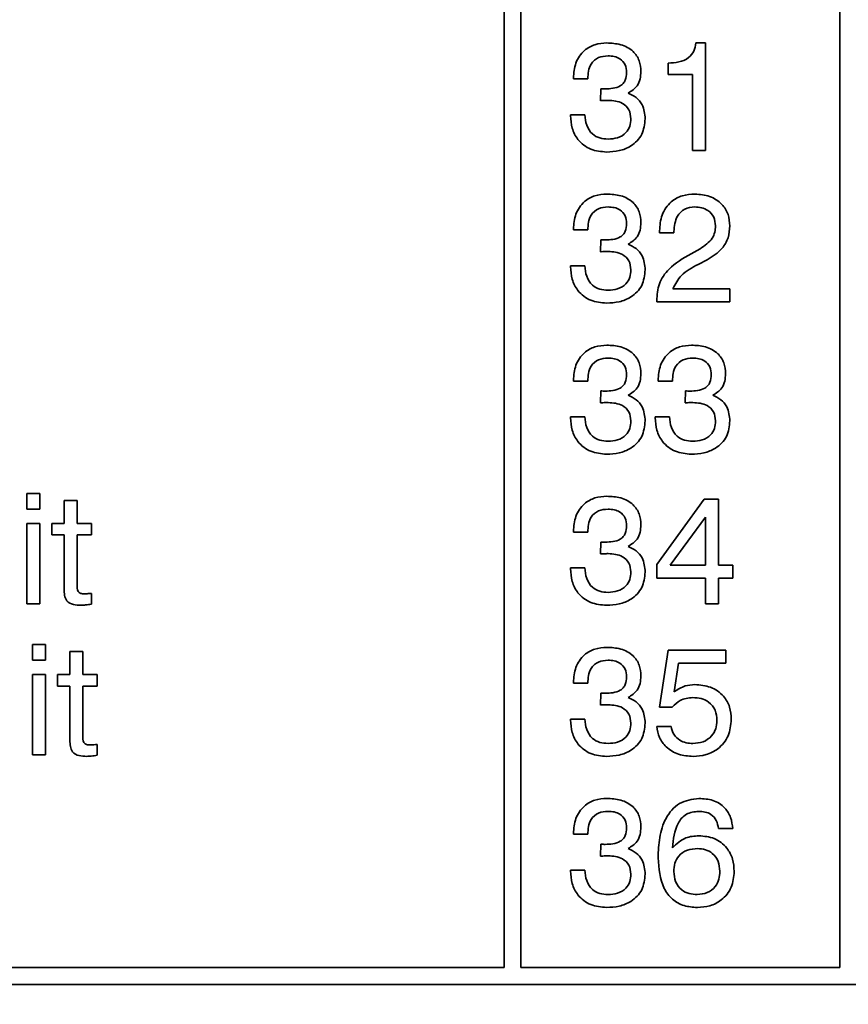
# Model space of a CAD drawing. Header units: millimetres. Extents: x 15 to 187, y 49 to 265.
# Tile 10 of 62: x 64 to 74, y 95 to 107. Entities that reach past the tile are written whole.
import ezdxf

# ---------------------------------------------------------------- set-up
doc = ezdxf.new("R2010")
doc.units = ezdxf.units.MM
doc.layers.add('標註文字', color=4, linetype='Continuous')
doc.styles.add('SLDTEXTSTYLE3', font='kaiu.ttf')
doc.dimstyles.new('SLDDIMSTYLE0', dxfattribs={"dimtxt": 2.5, "dimasz": 2.824978, "dimexe": 0, "dimexo": 0.0625, "dimtad": 1, "dimlfac": 1.5, "dimrnd": 1e-09, "dimzin": 12, "dimdsep": 46, "dimtxsty": 'SLDTEXTSTYLE3', "dimsah": 1, "dimcen": 0.09, "dimadec": 0, "dimazin": 3, "dimtfac": 1, "dimtofl": 0, "dimtmove": 0, "dimatfit": 3, "dimfxl": 0, "dimfrac": 2, "dimtolj": 1, "dimtzin": 12, "dimarcsym": 0})

# ---------------------------------------------------------------- blocks, each defined once
blk = doc.blocks.new('_D')
at = {"layer": '標註文字', "transparency": 16777216}
for p, q in [((32.002, 100.5), (32.002, 84.026)), ((92.002, 100.5), (92.002, 84.026)), ((32.002, 85.026), (92.002, 85.026))]:
    blk.add_line(p, q, dxfattribs=at)
for points in [[(32.002, 85.026), (34.827, 84.591), (34.827, 85.46)], [(92.002, 85.026), (89.177, 85.46), (89.177, 84.591)]]:
    blk.add_solid(points, dxfattribs=at)
at = {"layer": '標註文字', "transparency": 16777216, "insert": (60.439, 88.148), "char_height": 2.5, "attachment_point": 1, "style": 'SLDTEXTSTYLE3'}
blk.add_mtext('90', dxfattribs=at)

msp = doc.modelspace()

# ---------------------------------------------------------------- linework, layer by layer
at = {"color": 7, "linetype": 'Continuous', "lineweight": 35}
for p, q in [((69.9018, 95.9332), (69.9018, 129.0665)), ((70.1018, 129.0665), (70.1018, 95.9332)), ((73.9018, 95.9332), (73.9018, 129.0665)), ((72.1859, 106.9485), (72.301, 106.9485)), ((72.301, 106.9485), (72.301, 105.6665)), ((71.8565, 106.5725), (71.8565, 106.7092)), ((70.7283, 106.5212), (70.7283, 106.5303)), ((70.8993, 106.5212), (70.7283, 106.5212)), ((72.1471, 106.5725), (71.8565, 106.5725)), ((72.1471, 105.6665), (72.1471, 106.5725)), ((71.0521, 106.2608), (71.0529, 106.4031)), ((71.0582, 106.2616), (71.0521, 106.2608)), ((70.6942, 106.0938), (70.8651, 106.0938)), ((70.6942, 106.0845), (70.6942, 106.0938)), ((72.301, 105.6665), (72.1471, 105.6665)), ((70.7283, 104.7212), (70.7283, 104.7303)), ((70.8993, 104.7212), (70.7283, 104.7212)), ((71.754, 104.687), (71.754, 104.7092)), ((71.9249, 104.687), (71.754, 104.687)), ((71.9249, 104.702), (71.9249, 104.687)), ((71.0521, 104.4608), (71.0529, 104.6031)), ((71.0582, 104.4616), (71.0521, 104.4608)), ((72.1301, 104.4381), (72.2366, 104.4976)), ((70.6942, 104.2938), (70.8651, 104.2938)), ((70.6942, 104.2845), (70.6942, 104.2938)), ((72.321, 104.366), (72.2147, 104.3109)), ((71.9132, 104.0203), (72.5916, 104.0203)), ((72.5916, 104.0203), (72.5916, 103.8665)), ((71.7198, 103.8665), (71.7198, 103.8769)), ((72.5916, 103.8665), (71.7198, 103.8665)), ((70.7283, 102.9212), (70.7283, 102.9303)), ((70.8993, 102.9212), (70.7283, 102.9212)), ((71.7369, 102.9212), (71.7369, 102.9303)), ((71.9078, 102.9212), (71.7369, 102.9212)), ((71.0521, 102.6608), (71.0529, 102.8031)), ((72.0606, 102.6608), (72.0614, 102.8031)), ((71.0582, 102.6616), (71.0521, 102.6608)), ((72.0668, 102.6616), (72.0606, 102.6608)), ((70.6942, 102.4938), (70.8651, 102.4938)), ((70.6942, 102.4845), (70.6942, 102.4938)), ((71.7027, 102.4938), (71.8736, 102.4938)), ((71.7027, 102.4845), (71.7027, 102.4938)), ((64.2181, 101.5827), (64.3719, 101.5827)), ((64.2181, 101.3947), (64.2181, 101.5827)), ((64.3719, 101.5827), (64.3719, 101.3947)), ((64.6625, 101.4973), (64.8164, 101.4973)), ((64.6625, 101.2238), (64.6625, 101.4973)), ((64.8164, 101.4973), (64.8164, 101.2238)), ((71.7198, 100.7371), (72.2855, 101.5144)), ((72.2855, 101.5144), (72.4548, 101.5144)), ((72.4548, 101.5144), (72.4548, 100.728)), ((64.3719, 101.3947), (64.2181, 101.3947)), ((72.301, 101.3004), (71.8803, 100.728)), ((72.301, 100.728), (72.301, 101.3004)), ((64.2181, 101.2238), (64.3719, 101.2238)), ((64.2181, 100.2665), (64.2181, 101.2238)), ((64.3719, 101.2238), (64.3719, 100.2665)), ((64.5159, 101.2238), (64.6625, 101.2238)), ((64.5159, 101.087), (64.5159, 101.2238)), ((64.8164, 101.2238), (64.9873, 101.2238)), ((64.9873, 101.2238), (64.9873, 101.087)), ((70.7283, 101.1212), (70.7283, 101.1303)), ((70.8993, 101.1212), (70.7283, 101.1212)), ((64.6625, 101.087), (64.5159, 101.087)), ((64.6625, 100.4393), (64.6625, 101.087)), ((64.9873, 101.087), (64.8164, 101.087)), ((64.8164, 101.087), (64.8164, 100.4943)), ((71.0521, 100.8608), (71.0529, 101.0031)), ((71.0582, 100.8616), (71.0521, 100.8608)), ((70.6942, 100.6938), (70.8651, 100.6938)), ((70.6942, 100.6845), (70.6942, 100.6938)), ((71.7198, 100.5742), (71.7198, 100.7371)), ((71.8803, 100.728), (72.301, 100.728)), ((72.4548, 100.728), (72.6258, 100.728)), ((72.6258, 100.728), (72.6258, 100.5742)), ((72.301, 100.5742), (71.7198, 100.5742)), ((72.301, 100.2665), (72.301, 100.5742)), ((72.4548, 100.5742), (72.4548, 100.2665)), ((72.6258, 100.5742), (72.4548, 100.5742)), ((64.9873, 100.3907), (64.9873, 100.2628)), ((64.3719, 100.2665), (64.2181, 100.2665)), ((72.4548, 100.2665), (72.301, 100.2665)), ((64.2865, 99.7827), (64.4403, 99.7827)), ((64.2865, 99.5947), (64.2865, 99.7827)), ((64.4403, 99.7827), (64.4403, 99.5947)), ((71.754, 99.037), (71.8584, 99.7144)), ((71.8584, 99.7144), (72.5422, 99.7144)), ((72.5422, 99.7144), (72.5422, 99.5605)), ((64.4403, 99.5947), (64.2865, 99.5947)), ((64.7309, 99.6973), (64.8848, 99.6973)), ((64.7309, 99.4238), (64.7309, 99.6973)), ((64.8848, 99.6973), (64.8848, 99.4238)), ((71.9815, 99.5605), (71.9297, 99.2178)), ((72.5422, 99.5605), (71.9815, 99.5605)), ((64.2865, 99.4238), (64.4403, 99.4238)), ((64.2865, 98.4665), (64.2865, 99.4238)), ((64.4403, 99.4238), (64.4403, 98.4665)), ((64.5843, 99.4238), (64.7309, 99.4238)), ((64.5843, 99.287), (64.5843, 99.4238)), ((64.8848, 99.4238), (65.0557, 99.4238)), ((65.0557, 99.4238), (65.0557, 99.287)), ((64.7309, 99.287), (64.5843, 99.287)), ((64.7309, 98.6393), (64.7309, 99.287)), ((65.0557, 99.287), (64.8848, 99.287)), ((64.8848, 99.287), (64.8848, 98.6943)), ((70.7283, 99.3212), (70.7283, 99.3303)), ((70.8993, 99.3212), (70.7283, 99.3212)), ((71.0521, 99.0608), (71.0529, 99.2031)), ((71.0582, 99.0616), (71.0521, 99.0608)), ((71.9052, 99.037), (71.754, 99.037)), ((70.6942, 98.8938), (70.8651, 98.8938)), ((70.6942, 98.8845), (70.6942, 98.8938)), ((71.7198, 98.8073), (71.8907, 98.8073)), ((65.0557, 98.5907), (65.0557, 98.4628)), ((64.4403, 98.4665), (64.2865, 98.4665)), ((70.7283, 97.5212), (70.7283, 97.5303)), ((70.8993, 97.5212), (70.7283, 97.5212)), ((72.6258, 97.5896), (72.4548, 97.5896)), ((71.0521, 97.2608), (71.0529, 97.4031)), ((71.0582, 97.2616), (71.0521, 97.2608)), ((70.6942, 97.0938), (70.8651, 97.0938)), ((70.6942, 97.0845), (70.6942, 97.0938)), ((58.7685, 95.9332), (69.9018, 95.9332)), ((70.1018, 95.9332), (73.9018, 95.9332)), ((54.5685, 95.7332), (85.4352, 95.7332))]:
    msp.add_line(p, q, dxfattribs=at)
for points, knots in [([(70.7283, 106.5303), (70.7329, 106.5913), (70.7421, 106.713), (70.8416, 106.8589), (70.9806, 106.9385), (71.0763, 106.9452), (71.1242, 106.9485)], [0, 0, 0, 0, 0.2803906, 0.559399, 0.7793652, 1, 1, 1, 1]), ([(71.1242, 106.9485), (71.1806, 106.9456), (71.293, 106.9397), (71.4372, 106.8648), (71.5216, 106.7404), (71.5284, 106.6517), (71.5318, 106.6072)], [0, 0, 0, 0, 0.280903, 0.5601602, 0.7797064, 1, 1, 1, 1]), ([(71.8565, 106.7092), (71.899, 106.7113), (71.9837, 106.7155), (72.098, 106.7595), (72.1684, 106.8492), (72.18, 106.9154), (72.1859, 106.9485)], [0, 0, 0, 0, 0.28105606, 0.5603187, 0.77964875, 1, 1, 1, 1]), ([(71.1405, 106.7947), (71.1011, 106.7918), (71.0227, 106.786), (70.936, 106.7089), (70.9033, 106.6129), (70.9006, 106.5518), (70.8993, 106.5212)], [0, 0, 0, 0, 0.2802242, 0.5580012, 0.7786172, 1, 1, 1, 1]), ([(71.3608, 106.5968), (71.3583, 106.6286), (71.3532, 106.692), (71.2914, 106.7621), (71.2147, 106.7911), (71.1652, 106.7935), (71.1405, 106.7947)], [0, 0, 0, 0, 0.2799727, 0.5582824, 0.7787932, 1, 1, 1, 1]), ([(71.1063, 106.4015), (71.137, 106.4025), (71.1984, 106.4043), (71.2746, 106.4258), (71.323, 106.4652), (71.3555, 106.5189), (71.3587, 106.5657), (71.3608, 106.5968)], [0, 0, 0, 0, 0.2507958, 0.5005317, 0.6255696, 0.7505786, 1, 1, 1, 1]), ([(71.5318, 106.6072), (71.53, 106.5777), (71.5266, 106.5188), (71.4849, 106.4179), (71.4194, 106.3765), (71.3795, 106.3513)], [0, 0, 0, 0, 0.2814183, 0.5622336, 1, 1, 1, 1]), ([(71.0529, 106.4031), (71.0628, 106.4026), (71.0806, 106.4016), (71.0984, 106.4016), (71.1063, 106.4015)], [0, 0, 0, 0, 0.5599977, 1, 1, 1, 1]), ([(71.3795, 106.3513), (71.4132, 106.336), (71.4805, 106.3055), (71.5674, 106.1995), (71.5771, 106.1039), (71.583, 106.0455)], [0, 0, 0, 0, 0.2808991, 0.5611056, 1, 1, 1, 1]), ([(71.1437, 106.2648), (71.1277, 106.2644), (71.0992, 106.2637), (71.0707, 106.2622), (71.0582, 106.2616)], [0, 0, 0, 0, 0.5599861, 1, 1, 1, 1]), ([(71.4121, 106.0466), (71.4082, 106.0836), (71.4003, 106.1575), (71.2972, 106.2534), (71.2019, 106.2605), (71.1437, 106.2648)], [0, 0, 0, 0, 0.2802531, 0.5596856, 1, 1, 1, 1]), ([(71.1239, 105.6494), (71.059, 105.6549), (70.9295, 105.666), (70.7805, 105.7814), (70.7037, 105.9321), (70.6973, 106.0337), (70.6942, 106.0845)], [0, 0, 0, 0, 0.280115, 0.5590167, 0.7791969, 1, 1, 1, 1]), ([(70.8651, 106.0938), (70.8687, 106.0515), (70.876, 105.967), (70.942, 105.8627), (71.0408, 105.8095), (71.1074, 105.8053), (71.1407, 105.8032)], [0, 0, 0, 0, 0.2806915, 0.5594019, 0.7792757, 1, 1, 1, 1]), ([(71.583, 106.0455), (71.5758, 105.9811), (71.5614, 105.8523), (71.4281, 105.7192), (71.2746, 105.6574), (71.1742, 105.6521), (71.1239, 105.6494)], [0, 0, 0, 0, 0.2793607, 0.558332, 0.7789141, 1, 1, 1, 1]), ([(71.1407, 105.8032), (71.1794, 105.8057), (71.2565, 105.8106), (71.3521, 105.8684), (71.4056, 105.9554), (71.4099, 106.0162), (71.4121, 106.0466)], [0, 0, 0, 0, 0.2806558, 0.559744, 0.7795108, 1, 1, 1, 1]), ([(70.7283, 104.7303), (70.7329, 104.7913), (70.7421, 104.913), (70.8416, 105.0589), (70.9806, 105.1385), (71.0763, 105.1452), (71.1242, 105.1485)], [0, 0, 0, 0, 0.2803906, 0.559399, 0.7793652, 1, 1, 1, 1]), ([(71.1242, 105.1485), (71.1806, 105.1456), (71.293, 105.1397), (71.4372, 105.0648), (71.5216, 104.9404), (71.5284, 104.8517), (71.5318, 104.8072)], [0, 0, 0, 0, 0.280903, 0.5601602, 0.7797064, 1, 1, 1, 1]), ([(71.754, 104.7092), (71.7587, 104.7739), (71.768, 104.9029), (71.8749, 105.0569), (72.0235, 105.1385), (72.1247, 105.1452), (72.1755, 105.1485)], [0, 0, 0, 0, 0.2804511, 0.5593623, 0.779308, 1, 1, 1, 1]), ([(72.1755, 105.1485), (72.235, 105.1442), (72.3538, 105.1354), (72.4971, 105.0412), (72.5805, 104.9087), (72.5879, 104.8152), (72.5916, 104.7685)], [0, 0, 0, 0, 0.28044048, 0.55968058, 0.77959188, 1, 1, 1, 1]), ([(71.1405, 104.9947), (71.1011, 104.9918), (71.0227, 104.986), (70.936, 104.9089), (70.9033, 104.8129), (70.9006, 104.7518), (70.8993, 104.7212)], [0, 0, 0, 0, 0.2802242, 0.5580012, 0.7786172, 1, 1, 1, 1]), ([(71.3608, 104.7968), (71.3583, 104.8286), (71.3532, 104.892), (71.2914, 104.9621), (71.2147, 104.9911), (71.1652, 104.9935), (71.1405, 104.9947)], [0, 0, 0, 0, 0.2799727, 0.5582824, 0.7787932, 1, 1, 1, 1]), ([(72.1715, 104.9947), (72.1307, 104.9904), (72.0493, 104.9817), (71.9403, 104.8714), (71.9308, 104.7663), (71.9249, 104.702)], [0, 0, 0, 0, 0.280567, 0.5602644, 1, 1, 1, 1]), ([(72.4207, 104.7698), (72.417, 104.8055), (72.4097, 104.8767), (72.3392, 104.9531), (72.2549, 104.9901), (72.1993, 104.9932), (72.1715, 104.9947)], [0, 0, 0, 0, 0.2796101, 0.558548, 0.779048, 1, 1, 1, 1]), ([(71.1063, 104.6015), (71.137, 104.6025), (71.1984, 104.6043), (71.2746, 104.6258), (71.323, 104.6652), (71.3555, 104.7189), (71.3587, 104.7657), (71.3608, 104.7968)], [0, 0, 0, 0, 0.2507958, 0.5005317, 0.6255696, 0.7505786, 1, 1, 1, 1]), ([(71.5318, 104.8072), (71.53, 104.7777), (71.5266, 104.7188), (71.4849, 104.6179), (71.4194, 104.5765), (71.3795, 104.5513)], [0, 0, 0, 0, 0.2814183, 0.5622336, 1, 1, 1, 1]), ([(72.2366, 104.4976), (72.2917, 104.5342), (72.3685, 104.5851), (72.4156, 104.6935), (72.419, 104.7444), (72.4207, 104.7698)], [0, 0, 0, 0, 0.5581266, 0.7790134, 1, 1, 1, 1]), ([(72.5916, 104.7685), (72.5878, 104.7205), (72.5802, 104.6246), (72.4911, 104.4716), (72.3855, 104.406), (72.321, 104.366)], [0, 0, 0, 0, 0.2802912, 0.560216, 1, 1, 1, 1]), ([(71.0529, 104.6031), (71.0628, 104.6026), (71.0806, 104.6016), (71.0984, 104.6016), (71.1063, 104.6015)], [0, 0, 0, 0, 0.55999774, 1, 1, 1, 1]), ([(71.3795, 104.5513), (71.4132, 104.536), (71.4805, 104.5055), (71.5674, 104.3995), (71.5771, 104.3039), (71.583, 104.2455)], [0, 0, 0, 0, 0.2808991, 0.5611056, 1, 1, 1, 1]), ([(71.1437, 104.4648), (71.1277, 104.4644), (71.0992, 104.4637), (71.0707, 104.4622), (71.0582, 104.4616)], [0, 0, 0, 0, 0.5599861, 1, 1, 1, 1]), ([(71.4121, 104.2466), (71.4082, 104.2836), (71.4003, 104.3575), (71.2972, 104.4534), (71.2019, 104.4605), (71.1437, 104.4648)], [0, 0, 0, 0, 0.2802531, 0.5596856, 1, 1, 1, 1]), ([(71.7198, 103.8769), (71.7251, 103.9463), (71.7355, 104.0849), (71.8814, 104.2952), (72.0356, 104.3838), (72.1301, 104.4381)], [0, 0, 0, 0, 0.2799963, 0.5591981, 1, 1, 1, 1]), ([(71.1239, 103.8494), (71.059, 103.8549), (70.9295, 103.866), (70.7805, 103.9814), (70.7037, 104.1321), (70.6973, 104.2337), (70.6942, 104.2845)], [0, 0, 0, 0, 0.280115, 0.5590167, 0.7791969, 1, 1, 1, 1]), ([(70.8651, 104.2938), (70.8687, 104.2515), (70.876, 104.167), (70.942, 104.0627), (71.0408, 104.0095), (71.1074, 104.0053), (71.1407, 104.0032)], [0, 0, 0, 0, 0.2806915, 0.5594019, 0.7792757, 1, 1, 1, 1]), ([(72.2147, 104.3109), (72.1412, 104.2731), (72.0106, 104.2059), (71.9428, 104.0768), (71.9132, 104.0203)], [0, 0, 0, 0, 0.5626058, 1, 1, 1, 1]), ([(71.583, 104.2455), (71.5758, 104.1811), (71.5614, 104.0523), (71.4281, 103.9192), (71.2746, 103.8574), (71.1742, 103.8521), (71.1239, 103.8494)], [0, 0, 0, 0, 0.2793607, 0.558332, 0.7789141, 1, 1, 1, 1]), ([(71.1407, 104.0032), (71.1794, 104.0057), (71.2565, 104.0106), (71.3521, 104.0684), (71.4056, 104.1554), (71.4099, 104.2162), (71.4121, 104.2466)], [0, 0, 0, 0, 0.2806558, 0.559744, 0.7795108, 1, 1, 1, 1]), ([(70.7283, 102.9303), (70.7329, 102.9913), (70.7421, 103.113), (70.8416, 103.2589), (70.9806, 103.3385), (71.0763, 103.3452), (71.1242, 103.3485)], [0, 0, 0, 0, 0.2803906, 0.559399, 0.7793652, 1, 1, 1, 1]), ([(71.1242, 103.3485), (71.1806, 103.3456), (71.293, 103.3397), (71.4372, 103.2648), (71.5216, 103.1404), (71.5284, 103.0517), (71.5318, 103.0072)], [0, 0, 0, 0, 0.280903, 0.5601602, 0.7797064, 1, 1, 1, 1]), ([(71.7369, 102.9303), (71.7415, 102.9913), (71.7506, 103.113), (71.8502, 103.2589), (71.9892, 103.3385), (72.0848, 103.3452), (72.1327, 103.3485)], [0, 0, 0, 0, 0.28039056, 0.559399, 0.77936521, 1, 1, 1, 1]), ([(72.1327, 103.3485), (72.1891, 103.3456), (72.3016, 103.3397), (72.4458, 103.2648), (72.5302, 103.1404), (72.5369, 103.0517), (72.5403, 103.0072)], [0, 0, 0, 0, 0.280903, 0.5601602, 0.7797064, 1, 1, 1, 1]), ([(71.1405, 103.1947), (71.1011, 103.1918), (71.0227, 103.186), (70.936, 103.1089), (70.9033, 103.0129), (70.9006, 102.9518), (70.8993, 102.9212)], [0, 0, 0, 0, 0.2802242, 0.5580012, 0.7786172, 1, 1, 1, 1]), ([(71.3608, 102.9968), (71.3583, 103.0286), (71.3532, 103.092), (71.2914, 103.1621), (71.2147, 103.1911), (71.1652, 103.1935), (71.1405, 103.1947)], [0, 0, 0, 0, 0.2799727, 0.5582824, 0.7787932, 1, 1, 1, 1]), ([(72.149, 103.1947), (72.1096, 103.1918), (72.0312, 103.186), (71.9445, 103.1089), (71.9118, 103.0129), (71.9092, 102.9518), (71.9078, 102.9212)], [0, 0, 0, 0, 0.2802242, 0.5580012, 0.7786172, 1, 1, 1, 1]), ([(72.3694, 102.9968), (72.3668, 103.0286), (72.3618, 103.092), (72.3, 103.1621), (72.2232, 103.1911), (72.1738, 103.1935), (72.149, 103.1947)], [0, 0, 0, 0, 0.2799727, 0.5582824, 0.7787932, 1, 1, 1, 1]), ([(71.1063, 102.8015), (71.137, 102.8025), (71.1984, 102.8043), (71.2746, 102.8258), (71.323, 102.8652), (71.3555, 102.9189), (71.3587, 102.9657), (71.3608, 102.9968)], [0, 0, 0, 0, 0.2507958, 0.5005317, 0.6255696, 0.7505786, 1, 1, 1, 1]), ([(71.5318, 103.0072), (71.53, 102.9777), (71.5266, 102.9188), (71.4849, 102.8179), (71.4194, 102.7765), (71.3795, 102.7513)], [0, 0, 0, 0, 0.2814183, 0.5622336, 1, 1, 1, 1]), ([(72.1148, 102.8015), (72.1456, 102.8025), (72.2069, 102.8043), (72.2832, 102.8258), (72.3315, 102.8652), (72.364, 102.9189), (72.3672, 102.9657), (72.3694, 102.9968)], [0, 0, 0, 0, 0.2507958, 0.5005317, 0.6255696, 0.7505786, 1, 1, 1, 1]), ([(72.5403, 103.0072), (72.5386, 102.9777), (72.5352, 102.9188), (72.4935, 102.8179), (72.428, 102.7765), (72.3881, 102.7513)], [0, 0, 0, 0, 0.2814183, 0.5622336, 1, 1, 1, 1]), ([(71.0529, 102.8031), (71.0628, 102.8026), (71.0806, 102.8016), (71.0984, 102.8016), (71.1063, 102.8015)], [0, 0, 0, 0, 0.5599977, 1, 1, 1, 1]), ([(72.0614, 102.8031), (72.0714, 102.8026), (72.0892, 102.8016), (72.107, 102.8016), (72.1148, 102.8015)], [0, 0, 0, 0, 0.5599977, 1, 1, 1, 1]), ([(71.1437, 102.6648), (71.1277, 102.6644), (71.0992, 102.6637), (71.0707, 102.6622), (71.0582, 102.6616)], [0, 0, 0, 0, 0.5599861, 1, 1, 1, 1]), ([(71.4121, 102.4466), (71.4082, 102.4836), (71.4003, 102.5575), (71.2972, 102.6534), (71.2019, 102.6605), (71.1437, 102.6648)], [0, 0, 0, 0, 0.2802531, 0.5596856, 1, 1, 1, 1]), ([(71.3795, 102.7513), (71.4132, 102.736), (71.4805, 102.7055), (71.5674, 102.5995), (71.5771, 102.5039), (71.583, 102.4455)], [0, 0, 0, 0, 0.2808991, 0.5611056, 1, 1, 1, 1]), ([(72.1522, 102.6648), (72.1363, 102.6644), (72.1078, 102.6637), (72.0793, 102.6622), (72.0668, 102.6616)], [0, 0, 0, 0, 0.5599861, 1, 1, 1, 1]), ([(72.4207, 102.4466), (72.4167, 102.4836), (72.4088, 102.5575), (72.3057, 102.6534), (72.2105, 102.6605), (72.1522, 102.6648)], [0, 0, 0, 0, 0.2802531, 0.5596856, 1, 1, 1, 1]), ([(72.3881, 102.7513), (72.4217, 102.736), (72.489, 102.7055), (72.5759, 102.5995), (72.5857, 102.5039), (72.5916, 102.4455)], [0, 0, 0, 0, 0.2808991, 0.5611056, 1, 1, 1, 1]), ([(71.1239, 102.0494), (71.059, 102.0549), (70.9295, 102.066), (70.7805, 102.1814), (70.7037, 102.3321), (70.6973, 102.4337), (70.6942, 102.4845)], [0, 0, 0, 0, 0.280115, 0.5590167, 0.7791969, 1, 1, 1, 1]), ([(70.8651, 102.4938), (70.8687, 102.4515), (70.876, 102.367), (70.942, 102.2627), (71.0408, 102.2095), (71.1074, 102.2053), (71.1407, 102.2032)], [0, 0, 0, 0, 0.28069147, 0.55940193, 0.77927572, 1, 1, 1, 1]), ([(71.583, 102.4455), (71.5758, 102.3811), (71.5614, 102.2523), (71.4281, 102.1192), (71.2746, 102.0574), (71.1742, 102.0521), (71.1239, 102.0494)], [0, 0, 0, 0, 0.2793607, 0.558332, 0.7789141, 1, 1, 1, 1]), ([(71.1407, 102.2032), (71.1794, 102.2057), (71.2565, 102.2106), (71.3521, 102.2684), (71.4056, 102.3554), (71.4099, 102.4162), (71.4121, 102.4466)], [0, 0, 0, 0, 0.2806558, 0.559744, 0.7795108, 1, 1, 1, 1]), ([(72.1325, 102.0494), (72.0675, 102.0549), (71.938, 102.066), (71.789, 102.1814), (71.7122, 102.3321), (71.7059, 102.4337), (71.7027, 102.4845)], [0, 0, 0, 0, 0.280115, 0.5590167, 0.7791969, 1, 1, 1, 1]), ([(71.8736, 102.4938), (71.8773, 102.4515), (71.8846, 102.367), (71.9505, 102.2627), (72.0493, 102.2095), (72.1159, 102.2053), (72.1493, 102.2032)], [0, 0, 0, 0, 0.2806915, 0.5594019, 0.7792757, 1, 1, 1, 1]), ([(72.5916, 102.4455), (72.5844, 102.3811), (72.57, 102.2523), (72.4366, 102.1192), (72.2831, 102.0574), (72.1827, 102.0521), (72.1325, 102.0494)], [0, 0, 0, 0, 0.2793607, 0.558332, 0.7789141, 1, 1, 1, 1]), ([(72.1493, 102.2032), (72.1879, 102.2057), (72.2651, 102.2106), (72.3606, 102.2684), (72.4142, 102.3554), (72.4185, 102.4162), (72.4207, 102.4466)], [0, 0, 0, 0, 0.2806558, 0.559744, 0.7795108, 1, 1, 1, 1]), ([(70.7283, 101.1303), (70.7329, 101.1913), (70.7421, 101.313), (70.8416, 101.4589), (70.9806, 101.5385), (71.0763, 101.5452), (71.1242, 101.5485)], [0, 0, 0, 0, 0.2803906, 0.559399, 0.7793652, 1, 1, 1, 1]), ([(71.1242, 101.5485), (71.1806, 101.5456), (71.293, 101.5397), (71.4372, 101.4648), (71.5216, 101.3404), (71.5284, 101.2517), (71.5318, 101.2072)], [0, 0, 0, 0, 0.280903, 0.5601602, 0.7797064, 1, 1, 1, 1]), ([(71.1405, 101.3947), (71.1011, 101.3918), (71.0227, 101.386), (70.936, 101.3089), (70.9033, 101.2129), (70.9006, 101.1518), (70.8993, 101.1212)], [0, 0, 0, 0, 0.2802242, 0.5580012, 0.7786172, 1, 1, 1, 1]), ([(71.3608, 101.1968), (71.3583, 101.2286), (71.3532, 101.292), (71.2914, 101.3621), (71.2147, 101.3911), (71.1652, 101.3935), (71.1405, 101.3947)], [0, 0, 0, 0, 0.2799727, 0.5582824, 0.7787932, 1, 1, 1, 1]), ([(71.1063, 101.0015), (71.137, 101.0025), (71.1984, 101.0043), (71.2746, 101.0258), (71.323, 101.0652), (71.3555, 101.1189), (71.3587, 101.1657), (71.3608, 101.1968)], [0, 0, 0, 0, 0.25079575, 0.50053167, 0.62556958, 0.75057858, 1, 1, 1, 1]), ([(71.5318, 101.2072), (71.53, 101.1777), (71.5266, 101.1188), (71.4849, 101.0179), (71.4194, 100.9765), (71.3795, 100.9513)], [0, 0, 0, 0, 0.2814183, 0.5622336, 1, 1, 1, 1]), ([(71.0529, 101.0031), (71.0628, 101.0026), (71.0806, 101.0016), (71.0984, 101.0016), (71.1063, 101.0015)], [0, 0, 0, 0, 0.55999774, 1, 1, 1, 1]), ([(71.3795, 100.9513), (71.4132, 100.936), (71.4805, 100.9055), (71.5674, 100.7995), (71.5771, 100.7039), (71.583, 100.6455)], [0, 0, 0, 0, 0.2808991, 0.5611056, 1, 1, 1, 1]), ([(71.1437, 100.8648), (71.1277, 100.8644), (71.0992, 100.8637), (71.0707, 100.8622), (71.0582, 100.8616)], [0, 0, 0, 0, 0.5599861, 1, 1, 1, 1]), ([(71.4121, 100.6466), (71.4082, 100.6836), (71.4003, 100.7575), (71.2972, 100.8534), (71.2019, 100.8605), (71.1437, 100.8648)], [0, 0, 0, 0, 0.2802531, 0.5596856, 1, 1, 1, 1]), ([(71.1239, 100.2494), (71.059, 100.2549), (70.9295, 100.266), (70.7805, 100.3814), (70.7037, 100.5321), (70.6973, 100.6337), (70.6942, 100.6845)], [0, 0, 0, 0, 0.280115, 0.5590167, 0.7791969, 1, 1, 1, 1]), ([(70.8651, 100.6938), (70.8687, 100.6515), (70.876, 100.567), (70.942, 100.4627), (71.0408, 100.4095), (71.1074, 100.4053), (71.1407, 100.4032)], [0, 0, 0, 0, 0.28069147, 0.55940193, 0.77927572, 1, 1, 1, 1]), ([(71.583, 100.6455), (71.5758, 100.5811), (71.5614, 100.4523), (71.4281, 100.3192), (71.2746, 100.2574), (71.1742, 100.2521), (71.1239, 100.2494)], [0, 0, 0, 0, 0.2793607, 0.558332, 0.7789141, 1, 1, 1, 1]), ([(71.1407, 100.4032), (71.1794, 100.4057), (71.2565, 100.4106), (71.3521, 100.4684), (71.4056, 100.5554), (71.4099, 100.6162), (71.4121, 100.6466)], [0, 0, 0, 0, 0.2806558, 0.559744, 0.7795108, 1, 1, 1, 1]), ([(64.8621, 100.2494), (64.832, 100.2502), (64.7725, 100.2517), (64.6911, 100.2921), (64.665, 100.3688), (64.6634, 100.4158), (64.6625, 100.4393)], [0, 0, 0, 0, 0.2815969, 0.55848151, 0.77853896, 1, 1, 1, 1]), ([(64.8164, 100.4943), (64.8159, 100.466), (64.8152, 100.4305), (64.8422, 100.3988), (64.8674, 100.3876), (64.8877, 100.3867), (64.9013, 100.3862)], [0, 0, 0, 0, 0.4987736, 0.6236928, 0.7492715, 1, 1, 1, 1]), ([(64.9013, 100.3862), (64.9174, 100.3866), (64.9461, 100.3875), (64.9747, 100.3897), (64.9873, 100.3907)], [0, 0, 0, 0, 0.5599769, 1, 1, 1, 1]), ([(64.9873, 100.2628), (64.9641, 100.259), (64.9225, 100.2522), (64.8805, 100.2503), (64.8621, 100.2494)], [0, 0, 0, 0, 0.5600717, 1, 1, 1, 1]), ([(70.7283, 99.3303), (70.7329, 99.3913), (70.7421, 99.513), (70.8416, 99.6589), (70.9806, 99.7385), (71.0763, 99.7452), (71.1242, 99.7485)], [0, 0, 0, 0, 0.2803906, 0.559399, 0.7793652, 1, 1, 1, 1]), ([(71.1242, 99.7485), (71.1806, 99.7456), (71.293, 99.7397), (71.4372, 99.6648), (71.5216, 99.5404), (71.5284, 99.4517), (71.5318, 99.4072)], [0, 0, 0, 0, 0.280903, 0.5601602, 0.7797064, 1, 1, 1, 1]), ([(71.1405, 99.5947), (71.1011, 99.5918), (71.0227, 99.586), (70.936, 99.5089), (70.9033, 99.4129), (70.9006, 99.3518), (70.8993, 99.3212)], [0, 0, 0, 0, 0.2802242, 0.5580012, 0.7786172, 1, 1, 1, 1]), ([(71.3608, 99.3968), (71.3583, 99.4286), (71.3532, 99.492), (71.2914, 99.5621), (71.2147, 99.5911), (71.1652, 99.5935), (71.1405, 99.5947)], [0, 0, 0, 0, 0.2799727, 0.5582824, 0.7787932, 1, 1, 1, 1]), ([(71.1063, 99.2015), (71.137, 99.2025), (71.1984, 99.2043), (71.2746, 99.2258), (71.323, 99.2652), (71.3555, 99.3189), (71.3587, 99.3657), (71.3608, 99.3968)], [0, 0, 0, 0, 0.2507958, 0.5005317, 0.6255696, 0.7505786, 1, 1, 1, 1]), ([(71.5318, 99.4072), (71.53, 99.3777), (71.5266, 99.3188), (71.4849, 99.2179), (71.4194, 99.1765), (71.3795, 99.1513)], [0, 0, 0, 0, 0.2814183, 0.5622336, 1, 1, 1, 1]), ([(71.9297, 99.2178), (71.9715, 99.2462), (72.0462, 99.297), (72.1359, 99.3019), (72.1755, 99.3041)], [0, 0, 0, 0, 0.5587675, 1, 1, 1, 1]), ([(72.1755, 99.3041), (72.2389, 99.2991), (72.3655, 99.2892), (72.515, 99.1833), (72.598, 99.0395), (72.6051, 98.9401), (72.6087, 98.8904)], [0, 0, 0, 0, 0.2803281, 0.559443, 0.7794421, 1, 1, 1, 1]), ([(71.0529, 99.2031), (71.0628, 99.2026), (71.0806, 99.2016), (71.0984, 99.2016), (71.1063, 99.2015)], [0, 0, 0, 0, 0.5599977, 1, 1, 1, 1]), ([(71.3795, 99.1513), (71.4132, 99.136), (71.4805, 99.1055), (71.5674, 98.9995), (71.5771, 98.9039), (71.583, 98.8455)], [0, 0, 0, 0, 0.2808991, 0.5611056, 1, 1, 1, 1]), ([(72.1506, 99.1503), (72.0974, 99.1443), (72.0022, 99.1335), (71.9348, 99.0665), (71.9052, 99.037)], [0, 0, 0, 0, 0.5591829, 1, 1, 1, 1]), ([(72.4377, 98.8762), (72.4341, 98.9185), (72.4268, 99.0028), (72.3491, 99.0983), (72.2496, 99.1444), (72.1836, 99.1483), (72.1506, 99.1503)], [0, 0, 0, 0, 0.2800468, 0.5588924, 0.7791575, 1, 1, 1, 1]), ([(71.1437, 99.0648), (71.1277, 99.0644), (71.0992, 99.0637), (71.0707, 99.0622), (71.0582, 99.0616)], [0, 0, 0, 0, 0.5599861, 1, 1, 1, 1]), ([(71.4121, 98.8466), (71.4082, 98.8836), (71.4003, 98.9575), (71.2972, 99.0534), (71.2019, 99.0605), (71.1437, 99.0648)], [0, 0, 0, 0, 0.2802531, 0.5596856, 1, 1, 1, 1]), ([(71.1239, 98.4494), (71.059, 98.4549), (70.9295, 98.466), (70.7805, 98.5814), (70.7037, 98.7321), (70.6973, 98.8337), (70.6942, 98.8845)], [0, 0, 0, 0, 0.280115, 0.5590167, 0.7791969, 1, 1, 1, 1]), ([(70.8651, 98.8938), (70.8687, 98.8515), (70.876, 98.767), (70.942, 98.6627), (71.0408, 98.6095), (71.1074, 98.6053), (71.1407, 98.6032)], [0, 0, 0, 0, 0.2806915, 0.5594019, 0.7792757, 1, 1, 1, 1]), ([(72.6087, 98.8904), (72.6023, 98.8233), (72.5895, 98.6893), (72.4658, 98.5389), (72.3105, 98.4597), (72.2056, 98.4528), (72.153, 98.4494)], [0, 0, 0, 0, 0.2798531, 0.5589856, 0.7792398, 1, 1, 1, 1]), ([(71.583, 98.8455), (71.5758, 98.7811), (71.5614, 98.6523), (71.4281, 98.5192), (71.2746, 98.4574), (71.1742, 98.4521), (71.1239, 98.4494)], [0, 0, 0, 0, 0.2793607, 0.558332, 0.7789141, 1, 1, 1, 1]), ([(71.1407, 98.6032), (71.1794, 98.6057), (71.2565, 98.6106), (71.3521, 98.6684), (71.4056, 98.7554), (71.4099, 98.8162), (71.4121, 98.8466)], [0, 0, 0, 0, 0.2806558, 0.559744, 0.7795108, 1, 1, 1, 1]), ([(72.153, 98.4494), (72.0947, 98.4536), (71.9781, 98.4621), (71.8355, 98.549), (71.7436, 98.6714), (71.7277, 98.762), (71.7198, 98.8073)], [0, 0, 0, 0, 0.2803378, 0.559784, 0.7797246, 1, 1, 1, 1]), ([(71.8907, 98.8073), (71.8993, 98.7743), (71.9165, 98.7084), (71.9877, 98.6409), (72.0691, 98.6079), (72.1222, 98.6048), (72.1488, 98.6032)], [0, 0, 0, 0, 0.2796828, 0.5589423, 0.7792775, 1, 1, 1, 1]), ([(72.1488, 98.6032), (72.1908, 98.6065), (72.2747, 98.613), (72.3739, 98.6828), (72.4304, 98.7773), (72.4353, 98.8432), (72.4377, 98.8762)], [0, 0, 0, 0, 0.2802804, 0.5595279, 0.7794727, 1, 1, 1, 1]), ([(64.8848, 98.6943), (64.8842, 98.666), (64.8836, 98.6305), (64.9105, 98.5988), (64.9357, 98.5876), (64.9561, 98.5867), (64.9697, 98.5862)], [0, 0, 0, 0, 0.4987736, 0.6236928, 0.7492715, 1, 1, 1, 1]), ([(64.9304, 98.4494), (64.9004, 98.4502), (64.8409, 98.4517), (64.7595, 98.4921), (64.7334, 98.5688), (64.7317, 98.6158), (64.7309, 98.6393)], [0, 0, 0, 0, 0.2815969, 0.5584815, 0.778539, 1, 1, 1, 1]), ([(64.9697, 98.5862), (64.9858, 98.5866), (65.0145, 98.5875), (65.0431, 98.5897), (65.0557, 98.5907)], [0, 0, 0, 0, 0.5599769, 1, 1, 1, 1]), ([(65.0557, 98.4628), (65.0324, 98.459), (64.9909, 98.4522), (64.9489, 98.4503), (64.9304, 98.4494)], [0, 0, 0, 0, 0.5600717, 1, 1, 1, 1]), ([(70.7283, 97.5303), (70.7329, 97.5913), (70.7421, 97.713), (70.8416, 97.8589), (70.9806, 97.9385), (71.0763, 97.9452), (71.1242, 97.9485)], [0, 0, 0, 0, 0.2803906, 0.559399, 0.7793652, 1, 1, 1, 1]), ([(71.1242, 97.9485), (71.1806, 97.9456), (71.293, 97.9397), (71.4372, 97.8648), (71.5216, 97.7404), (71.5284, 97.6517), (71.5318, 97.6072)], [0, 0, 0, 0, 0.280903, 0.5601602, 0.7797064, 1, 1, 1, 1]), ([(71.7369, 97.2421), (71.7399, 97.3225), (71.7458, 97.4832), (71.8054, 97.6797), (71.8956, 97.8133), (72.0187, 97.9222), (72.1411, 97.938), (72.2225, 97.9485)], [0, 0, 0, 0, 0.2509316, 0.5012316, 0.6266319, 0.7518729, 1, 1, 1, 1]), ([(72.2225, 97.9485), (72.2793, 97.945), (72.3926, 97.9378), (72.5324, 97.8506), (72.6084, 97.7223), (72.62, 97.6339), (72.6258, 97.5896)], [0, 0, 0, 0, 0.2805095, 0.5593885, 0.7793586, 1, 1, 1, 1]), ([(71.1405, 97.7947), (71.1011, 97.7918), (71.0227, 97.786), (70.936, 97.7089), (70.9033, 97.6129), (70.9006, 97.5518), (70.8993, 97.5212)], [0, 0, 0, 0, 0.2802242, 0.5580012, 0.7786172, 1, 1, 1, 1]), ([(71.3608, 97.5968), (71.3583, 97.6286), (71.3532, 97.692), (71.2914, 97.7621), (71.2147, 97.7911), (71.1652, 97.7935), (71.1405, 97.7947)], [0, 0, 0, 0, 0.2799727, 0.5582824, 0.7787932, 1, 1, 1, 1]), ([(72.2182, 97.7947), (72.1676, 97.7889), (72.0916, 97.7801), (72.0143, 97.7136), (71.9304, 97.5889), (71.9179, 97.4619), (71.9078, 97.3604)], [0, 0, 0, 0, 0.2489413, 0.3744101, 0.5000296, 1, 1, 1, 1]), ([(72.4548, 97.5896), (72.4495, 97.6223), (72.439, 97.6874), (72.3752, 97.7596), (72.2955, 97.791), (72.244, 97.7935), (72.2182, 97.7947)], [0, 0, 0, 0, 0.2802594, 0.5587919, 0.7790854, 1, 1, 1, 1]), ([(71.1063, 97.4015), (71.137, 97.4025), (71.1984, 97.4043), (71.2746, 97.4258), (71.323, 97.4652), (71.3555, 97.5189), (71.3587, 97.5657), (71.3608, 97.5968)], [0, 0, 0, 0, 0.2507958, 0.5005317, 0.6255696, 0.7505786, 1, 1, 1, 1]), ([(71.5318, 97.6072), (71.53, 97.5777), (71.5266, 97.5188), (71.4849, 97.4179), (71.4194, 97.3765), (71.3795, 97.3513)], [0, 0, 0, 0, 0.2814183, 0.5622336, 1, 1, 1, 1]), ([(71.9078, 97.3604), (71.9576, 97.4072), (72.0468, 97.4909), (72.1677, 97.5001), (72.2211, 97.5041)], [0, 0, 0, 0, 0.5584155, 1, 1, 1, 1]), ([(72.2211, 97.5041), (72.2845, 97.4984), (72.411, 97.4871), (72.5553, 97.3738), (72.633, 97.2282), (72.6396, 97.1291), (72.6429, 97.0794)], [0, 0, 0, 0, 0.2799912, 0.5591453, 0.7792912, 1, 1, 1, 1]), ([(71.0529, 97.4031), (71.0628, 97.4026), (71.0806, 97.4016), (71.0984, 97.4016), (71.1063, 97.4015)], [0, 0, 0, 0, 0.55999774, 1, 1, 1, 1]), ([(71.1437, 97.2648), (71.1277, 97.2644), (71.0992, 97.2637), (71.0707, 97.2622), (71.0582, 97.2616)], [0, 0, 0, 0, 0.5599861, 1, 1, 1, 1]), ([(71.4121, 97.0466), (71.4082, 97.0836), (71.4003, 97.1575), (71.2972, 97.2534), (71.2019, 97.2605), (71.1437, 97.2648)], [0, 0, 0, 0, 0.2802531, 0.5596856, 1, 1, 1, 1]), ([(71.3795, 97.3513), (71.4132, 97.336), (71.4805, 97.3055), (71.5674, 97.1995), (71.5771, 97.1039), (71.583, 97.0455)], [0, 0, 0, 0, 0.2808991, 0.5611056, 1, 1, 1, 1]), ([(72.204, 96.6494), (72.1505, 96.653), (72.0436, 96.6603), (71.8996, 96.7409), (71.758, 96.9317), (71.7456, 97.1141), (71.7369, 97.2421)], [0, 0, 0, 0, 0.187308, 0.3739974, 0.5609717, 1, 1, 1, 1]), ([(72.2078, 97.3503), (72.166, 97.3473), (72.0826, 97.3415), (71.9821, 97.2735), (71.9301, 97.1769), (71.9257, 97.1114), (71.9236, 97.0786)], [0, 0, 0, 0, 0.2805061, 0.5592555, 0.7792755, 1, 1, 1, 1]), ([(72.4719, 97.0802), (72.4687, 97.1203), (72.4622, 97.2001), (72.3933, 97.2932), (72.3018, 97.3436), (72.2391, 97.348), (72.2078, 97.3503)], [0, 0, 0, 0, 0.2802694, 0.5592761, 0.7793435, 1, 1, 1, 1]), ([(71.1239, 96.6494), (71.059, 96.6549), (70.9295, 96.666), (70.7805, 96.7814), (70.7037, 96.9321), (70.6973, 97.0337), (70.6942, 97.0845)], [0, 0, 0, 0, 0.280115, 0.5590167, 0.7791969, 1, 1, 1, 1]), ([(70.8651, 97.0938), (70.8687, 97.0515), (70.876, 96.967), (70.942, 96.8627), (71.0408, 96.8095), (71.1074, 96.8053), (71.1407, 96.8032)], [0, 0, 0, 0, 0.2806915, 0.5594019, 0.7792757, 1, 1, 1, 1]), ([(71.583, 97.0455), (71.5758, 96.9811), (71.5614, 96.8523), (71.4281, 96.7192), (71.2746, 96.6574), (71.1742, 96.6521), (71.1239, 96.6494)], [0, 0, 0, 0, 0.2793607, 0.558332, 0.7789141, 1, 1, 1, 1]), ([(71.1407, 96.8032), (71.1794, 96.8057), (71.2565, 96.8106), (71.3521, 96.8684), (71.4056, 96.9554), (71.4099, 97.0162), (71.4121, 97.0466)], [0, 0, 0, 0, 0.2806558, 0.559744, 0.7795108, 1, 1, 1, 1]), ([(71.9236, 97.0786), (71.9271, 97.037), (71.934, 96.954), (72.008, 96.8586), (72.1046, 96.8094), (72.1696, 96.8053), (72.2022, 96.8032)], [0, 0, 0, 0, 0.2801461, 0.5590178, 0.7792268, 1, 1, 1, 1]), ([(72.2022, 96.8032), (72.2431, 96.807), (72.325, 96.8144), (72.4171, 96.8894), (72.4659, 96.9841), (72.4699, 97.0481), (72.4719, 97.0802)], [0, 0, 0, 0, 0.279951, 0.5590384, 0.7792391, 1, 1, 1, 1]), ([(72.6429, 97.0794), (72.6369, 97.0144), (72.6248, 96.8846), (72.5063, 96.7381), (72.3566, 96.6596), (72.2549, 96.6528), (72.204, 96.6494)], [0, 0, 0, 0, 0.2799029, 0.5591026, 0.7792861, 1, 1, 1, 1])]:
    msp.add_open_spline(points, degree=3, knots=knots, dxfattribs=at)

# ---------------------------------------------------------------- dimensions: what is measured, and where the dimension line sits
at = {"layer": '標註文字'}
dim = msp.add_linear_dim(base=(92.0018, 85.0256), p1=(32.0018, 101.4998), p2=(92.0018, 101.4998), dimstyle='SLDDIMSTYLE0', dxfattribs=at)
dim.commit()
dim.dimension.update_dxf_attribs({"geometry": '_D', "text_midpoint": (62.0018, 85.0256), "dimtype": 160})

doc.saveas('drawing.dxf')
